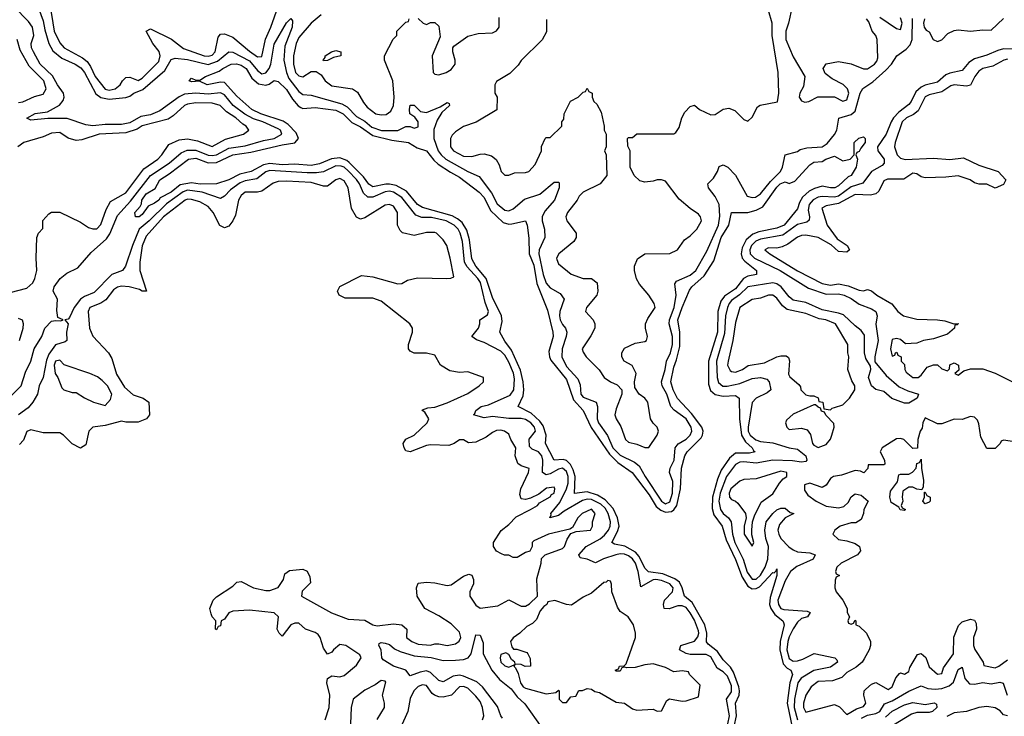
# Model space of a CAD drawing. Header units: inches. Extents: x 2710751 to 2829008, y 857003 to 965602.
# Tile 80 of 256: x 2752716 to 2757494, y 875967 to 879346. Entities that reach past the tile are written whole.
import ezdxf

# ---------------------------------------------------------------- set-up
doc = ezdxf.new("R2010")
doc.units = ezdxf.units.IN
doc.header["$MEASUREMENT"] = 0
doc.layers.add('C7857', color=7, linetype='Continuous')

msp = doc.modelspace()

# ---------------------------------------------------------------- linework, layer by layer
at = {"layer": 'C7857', "color": 2}
for points, elevation in [([(2752790, 879447.7), (2752830, 879341), (2752837.1, 879297.1), (2752857.4, 879230), (2752875.8, 879195.8), (2752919.5, 879159.5), (2752984.9, 879130), (2753012.3, 879112.3), (2753030.1, 879090.1), (2753085.8, 878985.8), (2753110, 878967.9), (2753150, 878961.1), (2753231.1, 878968.9), (2753250, 878974.4), (2753269.8, 878990.2), (2753312.9, 879007.1), (2753419.6, 879100.4), (2753450, 879153.4), (2753470, 879159.5), (2753530, 879152.2), (2753630, 879129.2), (2753675.3, 879144.7), (2753729.8, 879190.2), (2753750, 879189.1), (2753830, 879147.2), (2753870, 879098.9), (2753890, 879083.6), (2753910, 879088.9), (2753926.9, 879110), (2753934.5, 879130), (2753950, 879226.8), (2754010, 879331), (2754031.1, 879351.1), (2754039.8, 879339.8), (2754038, 879310), (2754003, 879217), (2753997.2, 879150), (2754010.2, 879090), (2754021.1, 879061.1), (2754070, 878998.4), (2754090, 878983.8), (2754130, 878980.5), (2754278.3, 878938.3), (2754304.1, 878924.1), (2754350, 878876.9), (2754390, 878853.6), (2754425.2, 878825.2), (2754470.7, 878809.3), (2754550, 878807.9), (2754590, 878828.4), (2754610, 878828.2), (2754630, 878820.5), (2754650, 878826), (2754649.2, 878850), (2754632.7, 878872.7), (2754609.3, 878890), (2754606.6, 878910), (2754610, 878932), (2754630, 878931.3), (2754661.1, 878901.1), (2754690, 878895.5), (2754756.6, 878923.4), (2754790, 878944.7), (2754799.8, 878939.8), (2754801, 878930), (2754764.7, 878895.3), (2754741.8, 878858.2), (2754726, 878814), (2754724.6, 878770), (2754746.7, 878710), (2754760.3, 878690), (2754784.4, 878670), (2754890, 878608.9), (2754945.1, 878585.1), (2755005.6, 878505.6), (2755033.3, 878453.3), (2755070, 878422), (2755090, 878419.5), (2755110, 878428.5), (2755164.9, 878475.1), (2755240.1, 878499.9), (2755310, 878557.3), (2755330, 878558), (2755334.4, 878554.4), (2755334, 878530), (2755310.4, 878470), (2755263.4, 878416.6), (2755250.4, 878390), (2755250.5, 878370), (2755262, 878330), (2755264, 878290), (2755235.8, 878230), (2755234.6, 878210), (2755255.8, 878110), (2755270, 878068.2), (2755290, 878046), (2755338, 878018), (2755357.3, 877990), (2755337.1, 877930), (2755334.9, 877910), (2755339.3, 877890), (2755350, 877866.8), (2755364, 877850), (2755370.8, 877830), (2755368.2, 877810), (2755347.7, 877750), (2755345.8, 877710), (2755370, 877663.1), (2755424.2, 877604.2), (2755434.9, 877574.9), (2755438.7, 877530), (2755450, 877514.9), (2755514, 877490), (2755520.5, 877470), (2755518.7, 877410), (2755524.2, 877390), (2755568.4, 877328.4), (2755594.9, 877270), (2755630, 877233.8), (2755699.7, 877199.7), (2755721.3, 877181.3), (2755750.3, 877130), (2755830, 877010.4), (2755850, 876998), (2755870, 877006.7), (2755883.1, 877050), (2755885.4, 877105.4), (2755869.5, 877150), (2755871.6, 877170), (2755891.1, 877210), (2755897, 877270), (2755911.2, 877288.8), (2755950, 877310.5), (2755969.5, 877330), (2755978, 877350), (2755973.7, 877370), (2755950.5, 877410.5), (2755892.1, 877452.1), (2755876.2, 877470), (2755856.4, 877530), (2755833.7, 877570), (2755829.6, 877590), (2755848.4, 877650), (2755854.5, 877690), (2755873.8, 877730), (2755883.8, 877770), (2755884.2, 877810), (2755866.9, 877870), (2755869.7, 877890), (2755891.6, 877950), (2755902, 878010), (2755895.1, 878064.9), (2755903, 878077), (2755970, 878107.4), (2755996.9, 878130), (2756050, 878222.8), (2756106.2, 878350), (2756112.9, 878392.9), (2756109.7, 878449.7), (2756090, 878489), (2756059, 878530), (2756055.3, 878550), (2756082, 878578), (2756102, 878610), (2756110, 878634), (2756130, 878642), (2756152, 878630), (2756190, 878591.3), (2756246.8, 878490), (2756270, 878483), (2756285.8, 878485.8), (2756310, 878501.3), (2756359, 878560.9), (2756408.6, 878610), (2756418.2, 878630), (2756430, 878691.3), (2756490, 878706), (2756503.6, 878716.4), (2756535.6, 878724.4), (2756610, 878728.9), (2756635.1, 878744.9), (2756670.6, 878789.4), (2756681, 878810), (2756691.4, 878868.6), (2756750, 878885.7), (2756770, 878903), (2756795.1, 878990), (2756808.1, 879011.9), (2756855.7, 879044.3), (2756919.3, 879100.7), (2756946.3, 879130), (2756972.7, 879170), (2757017.4, 879202.6), (2757036.5, 879223.5), (2757047.3, 879250), (2757048.9, 879351.1)], 6), ([(2752670, 877516.4), (2752722.9, 877570), (2752744, 877636), (2752769.7, 877690), (2752785.6, 877750), (2752822.9, 877810), (2752837.6, 877850), (2752870, 877883), (2752890, 877887.3), (2752914.6, 877885.4), (2752926, 877890), (2752901.2, 877901.2), (2752896.2, 877936.2), (2752898.7, 877990), (2752878, 878030), (2752882.9, 878050), (2752912.3, 878090), (2752943.9, 878116.1), (2752997.3, 878142.8), (2753062.5, 878217.5), (2753137.5, 878282.5), (2753152.8, 878307.2), (2753190, 878396.4), (2753253.9, 878466.1), (2753349.9, 878590.1), (2753440.5, 878650), (2753499.8, 878700.2), (2753527.5, 878712.5), (2753570, 878712.8), (2753630, 878689.4), (2753650, 878687), (2753670, 878691.1), (2753730, 878722.7), (2753810, 878734.7), (2753899.4, 878760.6), (2753950.6, 878769.4), (2753987.3, 878790), (2753980.5, 878810), (2753970, 878816.8), (2753896.2, 878850), (2753850, 878864.6), (2753808.2, 878888.2), (2753752.3, 878930), (2753710, 878980.9), (2753690, 878990.8), (2753630, 878984), (2753570, 878989), (2753515.9, 878984.1), (2753490, 878971.1), (2753396.2, 878903.8), (2753350, 878884.4), (2753304.2, 878875.8), (2753250, 878846), (2753210, 878837.2), (2753130, 878837.2), (2753070, 878831.1), (2753035.8, 878835.8), (2752946.5, 878866.5), (2752852.5, 878867.5), (2752770, 878858), (2752750, 878868), (2752790, 878890.8), (2752850, 878898.8), (2752908.3, 878931.7), (2752926.7, 878953.3), (2752931.5, 878970), (2752928.2, 878990), (2752898.9, 879030), (2752874.5, 879074.5), (2752814.7, 879130), (2752783, 879190), (2752773.6, 879210), (2752771.8, 879230), (2752783.6, 879270), (2752777, 879310), (2752757.5, 879337.5), (2752687.1, 879410)], 6), ([(2752861.4, 879421.4), (2752883.2, 879290), (2752910, 879234), (2752930.7, 879210), (2753020.7, 879160.7), (2753042.7, 879142.7), (2753059.3, 879119.3), (2753082.3, 879070), (2753130, 879008.7), (2753150, 879004.2), (2753179, 879010), (2753203.7, 879030), (2753214.5, 879050), (2753230, 879065.5), (2753250, 879068), (2753290, 879050.7), (2753310, 879063), (2753390, 879143), (2753397.3, 879170), (2753391.7, 879191.7), (2753361.6, 879230), (2753329, 879290), (2753350, 879301), (2753451.5, 879251.6), (2753510, 879205.7), (2753610, 879170.3), (2753630, 879169.1), (2753650, 879174.4), (2753664.2, 879190), (2753678.4, 879261.6), (2753690, 879276), (2753710, 879277.3), (2753750, 879260.7), (2753830, 879192.7), (2753870, 879166.4), (2753890, 879167.3), (2753908.3, 879251.7), (2753934.7, 879310), (2753969.6, 879410)], 10), ([(2755272.7, 879347.3), (2755272.7, 879287.3), (2755251.1, 879248.9), (2755150, 879148), (2755134.4, 879125.6), (2755094.4, 879085.6), (2755030, 879046), (2755022, 879030), (2755022, 878990), (2755032, 878970), (2755031.1, 878908.9), (2754930.9, 878849.1), (2754870, 878828.7), (2754830, 878802), (2754814.4, 878785.6), (2754806.8, 878770), (2754805.5, 878730), (2754820.7, 878710), (2754870, 878683.8), (2754910, 878682), (2754950, 878694), (2754970, 878694.8), (2755004.9, 878684.9), (2755027.3, 878667.3), (2755042, 878642), (2755052, 878610), (2755070, 878592), (2755090, 878592), (2755116.4, 878603.6), (2755170, 878604.7), (2755186, 878610), (2755216.5, 878643.5), (2755248, 878710), (2755248.4, 878731.6), (2755266, 878770), (2755270, 878774), (2755290, 878774), (2755346, 878830), (2755346, 878850), (2755356.4, 878863.6), (2755358, 878890), (2755388.9, 878951.1), (2755426, 878970), (2755450, 878994), (2755462, 878998), (2755470, 879014), (2755478, 878998), (2755494, 878990), (2755494, 878970), (2755502, 878950), (2755516, 878936), (2755536.8, 878896.8), (2755552, 878830), (2755552, 878810), (2755562, 878790), (2755562, 878730), (2755554, 878710), (2755562, 878690), (2755564.7, 878590), (2755532, 878550), (2755450, 878508.7), (2755431.3, 878490), (2755421, 878470), (2755374.8, 878410), (2755366.8, 878390), (2755371, 878370), (2755416, 878310), (2755416, 878290), (2755404.7, 878270), (2755331.3, 878210), (2755321, 878190), (2755322, 878182), (2755330, 878162), (2755391.1, 878111.1), (2755450, 878091), (2755490.8, 878090.8), (2755518, 878070), (2755521, 878030), (2755516, 878010), (2755466, 877950), (2755462, 877930), (2755498, 877890), (2755506, 877870), (2755506, 877850), (2755487.7, 877812.3), (2755446, 877750), (2755450, 877734), (2755464.7, 877710), (2755527.1, 877647.1), (2755552, 877610), (2755582, 877590), (2755615.3, 877575.3), (2755638, 877550), (2755638, 877530), (2755610, 877458), (2755604, 877430), (2755610.8, 877410), (2755633, 877373), (2755656, 877310), (2755670, 877296), (2755710, 877286.8), (2755750, 877271), (2755768.7, 877271.3), (2755808.7, 877330), (2755815.3, 877350), (2755808.7, 877370), (2755789.3, 877389.3), (2755777.2, 877410), (2755764, 877490), (2755748.7, 877510), (2755722, 877530), (2755701.2, 877561.2), (2755699, 877590), (2755708, 877630), (2755688.4, 877668.4), (2755648.9, 877688.9), (2755638, 877710), (2755638, 877730), (2755650, 877752), (2755703.1, 877776.9), (2755750, 877784.7), (2755758, 877790), (2755762, 877810), (2755752.7, 877850), (2755753.2, 877870), (2755764.1, 877895.9), (2755799, 877950), (2755795.3, 877970), (2755768.7, 878010), (2755723.2, 878063.2), (2755709.3, 878089.3), (2755699, 878130), (2755699, 878150), (2755713.6, 878186.4), (2755749.3, 878210.7), (2755870, 878211.3), (2755908, 878230), (2755942, 878278), (2755970, 878298), (2756002, 878330), (2756024, 878370), (2756019, 878390), (2756010, 878402), (2755969.4, 878429.4), (2755915.5, 878475.5), (2755850, 878562), (2755830, 878568.7), (2755810, 878568.7), (2755790, 878562), (2755750, 878558), (2755724.7, 878564.7), (2755698, 878590), (2755678, 878630), (2755678, 878710), (2755667.3, 878732.7), (2755666, 878770), (2755670, 878774), (2755690, 878774), (2755710, 878792), (2755890, 878792), (2755900.4, 878799.6), (2755916.5, 878823.5), (2755929, 878870), (2755943.2, 878896.8), (2755970, 878924.7), (2755990, 878932), (2756014, 878910), (2756070, 878884.7), (2756090, 878886), (2756130, 878912), (2756156.9, 878916.9), (2756185.4, 878905.4), (2756230, 878862), (2756250, 878854), (2756270, 878874), (2756296.4, 878923.6), (2756308.4, 878931.6), (2756392.9, 878947.1), (2756399.6, 878990), (2756396.9, 879090), (2756367.6, 879270), (2756367, 879330), (2756349.6, 879390)], 10), ([(2756464.7, 879410), (2756447.3, 879330), (2756433.4, 879290), (2756433, 879250), (2756470, 879166), (2756526, 879070), (2756518.8, 879021.2), (2756501, 878990), (2756498, 878970), (2756510, 878952), (2756525.4, 878945.4), (2756546, 878950), (2756588.7, 878971.3), (2756670, 878971.3), (2756710, 878951.3), (2756730, 878958), (2756739.3, 878990), (2756732.7, 879010), (2756711.7, 879031.7), (2756658.6, 879058.6), (2756625.2, 879085.2), (2756615.3, 879110), (2756630, 879132), (2756690, 879142.8), (2756750, 879131.3), (2756810, 879108), (2756830, 879107.3), (2756864, 879130), (2756875.9, 879144.1), (2756879.5, 879160.5), (2756877, 879250), (2756870, 879268.7), (2756853.2, 879290), (2756836.4, 879336.4), (2756826, 879350)], 10), ([(2754178.8, 879370), (2754130, 879329.3), (2754070, 879259.5), (2754058, 879230), (2754043.7, 879170), (2754043.6, 879130), (2754053.4, 879090), (2754070, 879073.4), (2754090, 879068.2), (2754130, 879094.8), (2754154.8, 879094.8), (2754178.5, 879078.5), (2754198.8, 879050), (2754230, 879024.9), (2754330, 879010.8), (2754354.9, 878994.9), (2754384.1, 878944.1), (2754402, 878922), (2754444.7, 878890), (2754470, 878884), (2754494, 878886), (2754516.9, 878903.1), (2754529.4, 878930), (2754533.3, 878970), (2754526.6, 879050), (2754486, 879150), (2754486, 879170), (2754528.4, 879251.6), (2754546, 879270), (2754546, 879290), (2754590, 879334), (2754602, 879338), (2754606, 879350)], 10), ([(2754650, 879352), (2754674, 879330), (2754690, 879322), (2754710, 879332), (2754730, 879332), (2754750, 879314), (2754756.9, 879263.1), (2754718, 879170), (2754722, 879090), (2754730, 879082), (2754750, 879078), (2754786, 879090), (2754810, 879104.7), (2754828.7, 879130), (2754829, 879150), (2754818, 879190), (2754818, 879210), (2754823.1, 879216.9), (2754890, 879266), (2754940.2, 879279.8), (2755010, 879282), (2755030, 879292), (2755042, 879310), (2755043.1, 879356.9)], 10), ([(2756890, 879358), (2756970, 879302.8), (2756990, 879298), (2756998, 879330), (2756990, 879355.3)], 10), ([(2757106, 879350), (2757102.4, 879330), (2757105.5, 879310), (2757115.5, 879295.5), (2757130, 879286.8), (2757148.2, 879250), (2757170, 879239.5), (2757190, 879248.2), (2757220.5, 879279.5), (2757250, 879292.9), (2757270, 879296.5), (2757330, 879290.3), (2757390, 879297.6), (2757430, 879294.8), (2757490, 879351.8)], 6), ([(2752710, 878943.7), (2752730, 878947.2), (2752786.7, 878973.3), (2752830, 878985.5), (2752844.5, 879010), (2752833, 879050), (2752760.7, 879120.7), (2752718.3, 879198.3), (2752703.7, 879250)], 10), ([(2757570, 879203.6), (2757490, 879204.4), (2757462.6, 879197.4), (2757410, 879173.3), (2757350, 879156.9), (2757321.1, 879138.9), (2757290, 879099.6), (2757230, 879087.1), (2757210, 879078.3), (2757170, 879043.5), (2757110, 879028.7), (2757090, 879018.5), (2757064.3, 878995.7), (2757042.3, 878950), (2757030, 878934.7), (2756982.1, 878897.9), (2756956.9, 878870), (2756944.4, 878850), (2756920.8, 878790), (2756878, 878730), (2756879.5, 878710), (2756910.3, 878670), (2756910.4, 878650), (2756900.8, 878639.2), (2756850.2, 878609.7), (2756806.6, 878553.4), (2756750, 878534.6), (2756690, 878490.7), (2756670, 878485), (2756610, 878488.9), (2756590, 878484.8), (2756567, 878473), (2756546.9, 878450), (2756542.6, 878422.6), (2756548.5, 878390), (2756546.2, 878373.8), (2756535.8, 878364.2), (2756490, 878352.2), (2756419.4, 878300.6), (2756310, 878281.5), (2756288.4, 878271.6), (2756266.4, 878250), (2756258.2, 878230), (2756261.3, 878210), (2756282, 878190), (2756406.4, 878130), (2756544.4, 878044.5), (2756630, 878014.7), (2756690, 878015.5), (2756717.3, 878010), (2756750, 877994), (2756790, 877966), (2756850, 877943), (2756870.6, 877930), (2756877.3, 877910), (2756870.9, 877869.1), (2756882.3, 877790), (2756864.9, 877710), (2756866.4, 877686.4), (2756920.2, 877620.2), (2756984.4, 877564.4), (2757025.3, 877545.3), (2757078, 877530), (2757071, 877510), (2757030, 877485.6), (2757010, 877486.6), (2756948, 877508), (2756910, 877542.7), (2756870, 877552.3), (2756850, 877569.3), (2756835.6, 877610), (2756846, 877650), (2756845.2, 877665.2), (2756822.7, 877702.7), (2756816.2, 877730), (2756815.8, 877815.8), (2756799.1, 877839.1), (2756770, 877860.7), (2756714.2, 877914.2), (2756690, 877923.1), (2756610, 877938.4), (2756530, 877974.5), (2756470, 877985.1), (2756450, 878001.3), (2756410.6, 878050.6), (2756390, 878064.5), (2756370, 878069.8), (2756250, 878049.7), (2756208.3, 878011.7), (2756170, 877984.4), (2756158, 877970), (2756150.2, 877950), (2756140.7, 877910), (2756136.6, 877823.4), (2756097.2, 877690), (2756100.2, 877610), (2756106.3, 877586.3), (2756128.2, 877568.2), (2756149, 877569), (2756210, 877581.5), (2756270, 877605.3), (2756310.3, 877610.3), (2756342, 877602), (2756352.7, 877590), (2756360.7, 877550), (2756343.4, 877536.6), (2756289.2, 877510.8), (2756270, 877488.7), (2756251.4, 877370), (2756251.4, 877350), (2756260.8, 877330), (2756287.5, 877307.5), (2756310, 877299.7), (2756370, 877293.6), (2756450, 877268.8), (2756490, 877262.4), (2756530.4, 877230), (2756536.3, 877210), (2756530, 877203.7), (2756510, 877200.5), (2756466.7, 877206.7), (2756370.2, 877209.8), (2756290, 877194.8), (2756230, 877202), (2756210, 877199.7), (2756190, 877187.8), (2756146.2, 877130), (2756115.5, 877050), (2756109.3, 877010), (2756116.5, 876970), (2756130, 876950.4), (2756155.8, 876930), (2756167.6, 876910), (2756175.6, 876850), (2756186.7, 876810), (2756226.5, 876730), (2756245.8, 876665.8), (2756270, 876631.8), (2756290, 876631.8), (2756310, 876652), (2756334, 876690), (2756346.4, 876730), (2756349.8, 876790), (2756336.4, 876830), (2756331.1, 876870), (2756338.9, 876910), (2756370, 876950.4), (2756390, 876967.7), (2756410, 876976.3), (2756430, 876976), (2756454.8, 876954.8), (2756472, 876950), (2756430, 876929.5), (2756402.2, 876897.8), (2756395.6, 876870), (2756399, 876850), (2756409.2, 876829.2), (2756448.4, 876788.4), (2756470, 876774.6), (2756490, 876765.3), (2756550, 876760.5), (2756576, 876750), (2756566, 876730), (2756487, 876693), (2756455.8, 876670), (2756430, 876623.7), (2756395.2, 876530), (2756398.9, 876510), (2756410, 876490.5), (2756424.5, 876484.5), (2756537.5, 876477.5), (2756551, 876470), (2756538.8, 876450), (2756510, 876442), (2756490, 876422.9), (2756468.6, 876391.4), (2756450, 876352), (2756442.9, 876330), (2756438.9, 876290), (2756450, 876247.2), (2756470, 876234), (2756490, 876236.1), (2756516.4, 876243.6), (2756571.8, 876271.8), (2756672, 876250), (2756681, 876241), (2756684, 876230), (2756650, 876205.1), (2756570, 876189.8), (2756508.7, 876151.3), (2756491.6, 876130), (2756475.8, 876050), (2756474, 876010), (2756490, 875950.6)], 6), ([(2757510, 879154.3), (2757491.3, 879150), (2757438.9, 879121.1), (2757390, 879109.6), (2757370, 879097), (2757350.4, 879070), (2757330, 879029.2), (2757310, 879022.9), (2757250, 879029.6), (2757234.2, 879025.8), (2757190, 878996.9), (2757130, 878982), (2757110, 878972), (2757075.4, 878904.6), (2757053.1, 878886.9), (2757018.8, 878870), (2756998, 878850), (2756963.8, 878750), (2756961.6, 878730), (2756974.8, 878690), (2756990, 878674.8), (2757012.9, 878667.1), (2757150, 878674.4), (2757230, 878668), (2757295.6, 878675.6), (2757370, 878640.5), (2757464.7, 878610), (2757502, 878570), (2757490, 878546), (2757450, 878528.7), (2757410, 878548), (2757371.6, 878548.4), (2757350, 878555.3), (2757329.1, 878569.1), (2757270, 878589), (2757210, 878582), (2757110, 878579.6), (2757090, 878584.5), (2757070, 878598), (2757050, 878600.9), (2757006.9, 878573.1), (2756927.1, 878572.9), (2756910, 878565.2), (2756885.1, 878514.9), (2756870, 878502), (2756845.1, 878494.9), (2756770, 878498.9), (2756690, 878455), (2756630, 878442.9), (2756608.8, 878431.2), (2756633.7, 878350), (2756683.4, 878283.4), (2756732, 878250), (2756742, 878230), (2756730, 878218), (2756690, 878222), (2756654.5, 878254.5), (2756590, 878289.6), (2756530, 878300.5), (2756510, 878299.6), (2756490, 878291.6), (2756443.1, 878256.9), (2756416.1, 878243.9), (2756390, 878238.4), (2756350, 878239.3), (2756331.3, 878230), (2756356, 878210), (2756490, 878127.2), (2756610, 878065.7), (2756650, 878058.4), (2756690, 878064.2), (2756735.6, 878055.6), (2756790, 878034.8), (2756810, 878031.3), (2756830, 878038), (2756850, 878031.3), (2756874.8, 878010), (2756948.5, 877968.5), (2756977.3, 877930), (2757004.7, 877910), (2757070, 877893.4), (2757170, 877890.7), (2757205.2, 877885.2), (2757248.7, 877871.3), (2757272, 877872), (2757266, 877866), (2757254, 877866), (2757252, 877850), (2757219.1, 877820.9), (2757150, 877797.2), (2757102, 877790), (2757070, 877777.2), (2757014, 877774), (2756990, 877794), (2756970, 877799), (2756950, 877795.3), (2756941, 877750), (2756950, 877714), (2756962, 877718), (2756966, 877730), (2756972.7, 877732.7), (2756978, 877718), (2756994, 877710), (2756994, 877690), (2757010, 877674), (2757011.3, 877650), (2757016.9, 877636.9), (2757050, 877611), (2757075.3, 877610), (2757090, 877621), (2757119, 877661), (2757150, 877671.3), (2757170, 877671.3), (2757190, 877652), (2757218, 877642), (2757227.3, 877652.7), (2757228.9, 877671.1), (2757250, 877682), (2757272, 877670), (2757274, 877646), (2757254, 877630), (2757270, 877622), (2757298, 877642), (2757330, 877652), (2757390, 877652), (2757450, 877631.3), (2757530, 877591.3)], 10), ([(2756182.3, 875917.7), (2756194.8, 875970), (2756189.8, 876030), (2756206.8, 876070), (2756208.1, 876090), (2756205.5, 876110), (2756180.5, 876180.5), (2756165.2, 876205.2), (2756130, 876240.5), (2756101.5, 876281.5), (2756056.9, 876316.9), (2756048.5, 876328.4), (2756051.1, 876370), (2756039.8, 876410), (2755979.1, 876519.1), (2755942, 876550), (2755931.3, 876590), (2755917.1, 876617.1), (2755894.5, 876634.5), (2755837.5, 876657.5), (2755767.2, 876667.2), (2755750, 876685.1), (2755722.3, 876742.3), (2755703.4, 876763.4), (2755652.9, 876792.9), (2755602.6, 876802.6), (2755589.6, 876809.6), (2755616.5, 876863.5), (2755624.2, 876890), (2755617.3, 876930), (2755595.6, 876975.6), (2755557.7, 877017.7), (2755519, 877039), (2755470, 877055.1), (2755408.2, 877048.2), (2755411, 877130), (2755402, 877162), (2755387.9, 877187.9), (2755370, 877207.1), (2755353.2, 877213.2), (2755309.5, 877210), (2755267.3, 877290), (2755271.3, 877330), (2755255.8, 877375.8), (2755239.1, 877399.1), (2755198, 877438), (2755135.3, 877470), (2755158.3, 877521.7), (2755162, 877550), (2755159.7, 877590), (2755145.5, 877645.5), (2755102.6, 877742.6), (2755070, 877786.6), (2755045.6, 877830), (2755057.4, 877882.6), (2755054.3, 877910), (2755010, 877998), (2754979.8, 878090), (2754929.8, 878150), (2754910, 878186), (2754898.9, 878278.9), (2754885.8, 878325.8), (2754862.2, 878362.2), (2754840.3, 878380.3), (2754814.6, 878394.6), (2754670, 878435.8), (2754646.9, 878450), (2754593.5, 878513.5), (2754542, 878542), (2754510, 878548.9), (2754492, 878548), (2754430, 878535.1), (2754410, 878547.8), (2754383.8, 878583.8), (2754313.8, 878653.8), (2754303, 878663), (2754270, 878675.8), (2754228.9, 878671.1), (2754170, 878647.1), (2754130, 878639.1), (2754050, 878644.8), (2753990, 878642.8), (2753930, 878648.9), (2753898.2, 878641.8), (2753838.8, 878610), (2753783.7, 878596.3), (2753730, 878569.7), (2753670, 878549.6), (2753591.3, 878548.7), (2753550, 878554.7), (2753495.1, 878544.9), (2753450, 878509.7), (2753398, 878482), (2753390.4, 878470), (2753370, 878456), (2753338.8, 878441.2), (2753310, 878401.2), (2753296, 878390), (2753278, 878390), (2753274, 878410), (2753300.2, 878439.8), (2753306.8, 878453.2), (2753307.6, 878470), (2753330, 878500.7), (2753372.3, 878527.7), (2753396, 878570), (2753441.7, 878598.3), (2753534, 878670), (2753570, 878674), (2753630, 878652.4), (2753670, 878652.6), (2753750, 878691.3), (2753836.8, 878703.2), (2753990, 878739), (2754051.4, 878748.6), (2754069.4, 878770), (2754058, 878798), (2754017.8, 878837.8), (2753993.7, 878853.7), (2753885.2, 878890), (2753842, 878910), (2753770, 878974.5), (2753710, 879041.2), (2753690, 879043.7), (2753626, 879030), (2753588.4, 879048.4), (2753550, 879044), (2753538, 879050), (2753550, 879062), (2753570, 879052), (2753590, 879052), (2753618, 879070), (2753683.9, 879096.1), (2753701.2, 879110), (2753742, 879130), (2753767.9, 879132.1), (2753790, 879125.5), (2753815.3, 879110), (2753842.5, 879062.5), (2753874.4, 879034.4), (2753910, 879027.7), (2753926.6, 879033.4), (2753950, 879050.6), (2753970, 879046), (2754010, 879007.7), (2754040.2, 878960.2), (2754067.6, 878927.6), (2754079.9, 878919.9), (2754090, 878915.8), (2754150, 878919.5), (2754250, 878907), (2754285.5, 878890), (2754327.9, 878847.9), (2754370, 878825.7), (2754430, 878783.6), (2754521.1, 878761.1), (2754602, 878750), (2754645.2, 878725.2), (2754690, 878710.4), (2754724.7, 878664.7), (2754745.9, 878645.9), (2754805.7, 878605.7), (2754850, 878582.6), (2754946, 878510), (2754970, 878483), (2755000.2, 878420.2), (2755062.6, 878362.6), (2755090, 878354.9), (2755104.4, 878355.6), (2755170.5, 878370.5), (2755178.8, 878350), (2755186.2, 878286.2), (2755188.7, 878210), (2755210, 878154.8), (2755226, 878066), (2755277.7, 877937.8), (2755302.6, 877830), (2755304.4, 877810), (2755284, 877736), (2755286.8, 877710), (2755294, 877694), (2755370, 877600.5), (2755402.7, 877502.7), (2755450.3, 877450), (2755488.4, 877368.4), (2755577.8, 877237.8), (2755618.9, 877198.9), (2755688.7, 877150), (2755770, 877041.1), (2755805.1, 876985.1), (2755826.3, 876966.3), (2755850, 876956.9), (2755879.1, 876960.9), (2755890.7, 876969.3), (2755904.5, 876990), (2755923.1, 877070), (2755927.6, 877170), (2755943.1, 877230), (2755954.7, 877250), (2756022.4, 877317.6), (2756029.7, 877330), (2756032.8, 877350), (2756025.4, 877370), (2755976, 877436), (2755908.5, 877508.5), (2755887.7, 877550), (2755875.1, 877590), (2755890, 877661), (2755903.8, 877696.2), (2755918.9, 877761.1), (2755918.7, 877830), (2755909.8, 877890), (2755930, 877950.7), (2755966.1, 878033.9), (2755977, 878050), (2756036.8, 878103.2), (2756083.6, 878176.4), (2756120.4, 878290), (2756157, 878350), (2756170, 878410.6), (2756250, 878410.3), (2756290, 878421.3), (2756321.5, 878438.6), (2756390, 878533.4), (2756406.6, 878550), (2756430, 878558.8), (2756450, 878551.3), (2756478, 878562), (2756550, 878642.8), (2756570, 878654.8), (2756610, 878658), (2756628, 878670), (2756670, 878684.7), (2756710, 878662), (2756746, 878670), (2756766, 878690), (2756766, 878750), (2756788.4, 878771.6), (2756810, 878778), (2756818, 878770), (2756818.8, 878750), (2756796.9, 878723.1), (2756790, 878706), (2756778, 878702), (2756774, 878690), (2756782, 878670), (2756774.8, 878630), (2756750.7, 878590), (2756736.4, 878583.6), (2756690, 878539.5), (2756671, 878530), (2756649.8, 878529.7), (2756610, 878538), (2756572.8, 878527.2), (2756546.2, 878513.8), (2756515.1, 878484.9), (2756499.9, 878460.1), (2756490, 878429.2), (2756424.9, 878350), (2756390, 878335.1), (2756302.2, 878317.8), (2756273.7, 878306.3), (2756241.8, 878278.2), (2756221.1, 878238.9), (2756216.5, 878210), (2756221.3, 878190), (2756234.2, 878174.2), (2756290.7, 878130), (2756291, 878110), (2756250, 878101.3), (2756229, 878091), (2756190, 878041.1), (2756135.5, 878004.5), (2756118.6, 877981.4), (2756103.6, 877930), (2756102, 877830), (2756058, 877690), (2756058.3, 877578.3), (2756068, 877548), (2756090, 877528.7), (2756130, 877519.6), (2756190, 877523), (2756207.3, 877510), (2756208.7, 877410), (2756219.1, 877330), (2756238, 877298), (2756270.6, 877270), (2756276.3, 877256.3), (2756284.7, 877250), (2756256.9, 877243.1), (2756190, 877243.1), (2756160.4, 877219.6), (2756119.7, 877160.3), (2756102.5, 877117.5), (2756077.2, 877030), (2756075.6, 876975.6), (2756084.8, 876944.8), (2756125.3, 876890), (2756143.4, 876823.4), (2756190, 876728), (2756221.9, 876641.9), (2756250, 876598), (2756270, 876586), (2756290, 876586.5), (2756305.8, 876594.2), (2756370, 876664), (2756376.5, 876663.5), (2756386.8, 876673.2), (2756390, 876682), (2756390.4, 876650.4), (2756357.5, 876542.5), (2756354.7, 876510), (2756360.2, 876490), (2756380, 876460), (2756419.1, 876430), (2756422.4, 876422.4), (2756424.9, 876410), (2756406.5, 876330), (2756405.2, 876290), (2756421.5, 876221.5), (2756440.2, 876200.2), (2756457.3, 876190), (2756465.7, 876170), (2756453.7, 876130), (2756440.7, 876030), (2756466.7, 875906.7)], 2), ([(2752670, 878022), (2752750, 878044), (2752779, 878070), (2752789, 878090), (2752799, 878130), (2752795.3, 878190), (2752798, 878290), (2752806, 878310), (2752827.3, 878332.7), (2752828.4, 878371.6), (2752856.4, 878403.6), (2752870, 878412), (2752910, 878412), (2753010, 878364.7), (2753050, 878338), (2753070, 878331.3), (2753090, 878331.3), (2753110, 878352), (2753134.8, 878425.2), (2753156.5, 878463.5), (2753230, 878505.5), (2753318, 878622), (2753386, 878670), (2753405.2, 878690), (2753439.3, 878740.7), (2753490, 878764), (2753530, 878768.2), (2753579, 878759), (2753650, 878730.7), (2753714.2, 878765.8), (2753802, 878790), (2753828, 878810), (2753815.3, 878830), (2753798.9, 878838.9), (2753765.2, 878870), (2753718.9, 878898.9), (2753688.7, 878930), (2753650, 878940.7), (2753570, 878942), (2753530, 878936.2), (2753516, 878930), (2753460.9, 878879.1), (2753436.7, 878863.3), (2753310, 878831.1), (2753284.9, 878815.1), (2753230, 878796.9), (2753102, 878790), (2753016.7, 878763.3), (2752990, 878760.7), (2752951.5, 878771.5), (2752910, 878798.4), (2752870, 878795.6), (2752830, 878777.6), (2752736, 878750), (2752706, 878730)], 10), ([(2756151.6, 875930), (2756161.1, 875970), (2756146, 876050), (2756170, 876084.9), (2756170, 876114.5), (2756150, 876162.4), (2756130, 876182.6), (2756101.2, 876201.2), (2756070, 876255.8), (2756047.4, 876267.4), (2755970, 876266), (2755950, 876271.8), (2755917.2, 876290), (2755924, 876310), (2755990, 876332), (2756006.8, 876353.2), (2756011.7, 876370), (2756010, 876382), (2755990, 876433), (2755970, 876469.6), (2755950, 876494.5), (2755930, 876503.1), (2755910, 876502.7), (2755867.8, 876487.8), (2755844, 876490), (2755839.6, 876510), (2755845.1, 876530), (2755884, 876570), (2755887.1, 876590), (2755871.1, 876610), (2755830, 876626.2), (2755802, 876630), (2755790, 876628.7), (2755730, 876595.3), (2755717.7, 876670), (2755703.5, 876710), (2755690, 876730.8), (2755670, 876745.6), (2755650, 876752.7), (2755630, 876755), (2755609.3, 876750.7), (2755549.1, 876730.9), (2755510, 876712), (2755470, 876729.4), (2755435.3, 876735.3), (2755429.5, 876750), (2755464.5, 876790), (2755532.7, 876827.3), (2755554.4, 876845.6), (2755573.3, 876870), (2755581, 876890), (2755582, 876910), (2755570.7, 876950), (2755556.1, 876976.1), (2755536.1, 876996.1), (2755490, 877018), (2755470, 877019.8), (2755447, 877013), (2755358, 876962), (2755330, 876940.7), (2755288, 876930), (2755295.3, 876944.7), (2755293.2, 876950), (2755336.6, 877003.4), (2755369.8, 877070), (2755377.8, 877097.8), (2755377.8, 877130), (2755370, 877154.3), (2755350, 877170.8), (2755330, 877166.4), (2755290, 877143.9), (2755270, 877138.9), (2755252, 877150), (2755254, 877210), (2755249.7, 877230), (2755233.3, 877250), (2755202.2, 877262.2), (2755190, 877275.3), (2755188.5, 877311.5), (2755218, 877350), (2755213.5, 877370), (2755195.4, 877390), (2755170, 877407.1), (2755150, 877411.9), (2755090, 877410.9), (2755010, 877421.3), (2754970, 877415.1), (2754918, 877430), (2754924.7, 877435.3), (2754929.2, 877450), (2754955.3, 877470), (2754990, 877477.1), (2755095.6, 877524.5), (2755113.1, 877550), (2755116.5, 877603.5), (2755111.8, 877631.8), (2755090, 877685.1), (2755070, 877718.9), (2755050, 877738.9), (2754970, 877780.9), (2754932.5, 877792.5), (2754909.2, 877810), (2754942.7, 877850), (2754949.2, 877870), (2754949.1, 877890.9), (2754986.3, 877913.7), (2754991.3, 877930), (2754974.5, 877974.5), (2754951.1, 878071.1), (2754939.3, 878090), (2754886.9, 878146.9), (2754874.8, 878170), (2754865, 878270), (2754853.5, 878310), (2754842.7, 878330), (2754824, 878350), (2754784.5, 878370), (2754713.9, 878386.1), (2754667.3, 878387.3), (2754637.3, 878397.2), (2754570, 878483.1), (2754530, 878509.8), (2754510, 878514), (2754490, 878510.7), (2754430, 878485.4), (2754405.4, 878485.4), (2754384.1, 878504.1), (2754364.5, 878550), (2754350.4, 878570.4), (2754310, 878613.6), (2754290.4, 878630.4), (2754276.2, 878636.2), (2754250, 878637.8), (2754190, 878608.6), (2754156.1, 878603.9), (2754110, 878602.6), (2753930, 878615.2), (2753910, 878607.6), (2753866.6, 878573.4), (2753810, 878564.1), (2753784.7, 878555.3), (2753738.7, 878521.3), (2753710, 878489.4), (2753690, 878479.5), (2753601.2, 878510), (2753530, 878518.7), (2753508.5, 878511.5), (2753427.9, 878452.1), (2753343.2, 878370), (2753294.9, 878330), (2753262.2, 878250), (2753229.1, 878150.9), (2753214.4, 878130), (2753163.1, 878110), (2753077.3, 878022.7), (2753030, 878003.9), (2753010.3, 877990), (2752980.4, 877950), (2752958, 877902), (2752950, 877894), (2752934, 877890), (2752951, 877870), (2752942.8, 877830), (2752944.7, 877790), (2752936.8, 877783.2), (2752890, 877769.4), (2752856.5, 877723.5), (2752845.3, 877694.7), (2752829.1, 877610.9), (2752810.4, 877570), (2752801.6, 877530), (2752779.3, 877490), (2752756.4, 877463.6), (2752710, 877429.6)], 6), ([(2754198, 875950), (2754217.6, 876010), (2754220.7, 876070), (2754206, 876130), (2754209, 876150), (2754230, 876162.8), (2754270, 876159.1), (2754290, 876165.5), (2754350, 876214.8), (2754372.3, 876250), (2754365.6, 876265.6), (2754299, 876310), (2754270, 876314.5), (2754238, 876290), (2754230, 876278), (2754210, 876268.7), (2754190, 876298), (2754174.5, 876350), (2754163.9, 876363.9), (2754150, 876373.6), (2754102, 876390), (2754070, 876419.3), (2754050, 876419.3), (2754031.3, 876410), (2753990, 876355.3), (2753975.3, 876370), (2753965.2, 876390), (2753972.3, 876450), (2753950, 876469.2), (2753830, 876482), (2753750, 876477.2), (2753730, 876468.7), (2753710, 876438), (2753694, 876430), (2753690, 876406), (2753678, 876402), (2753670, 876386), (2753666, 876390), (2753668, 876430), (2753649.1, 876449.1), (2753644.7, 876464.7), (2753639, 876490), (2753654, 876530), (2753670, 876546), (2753750, 876598), (2753770, 876618), (2753790, 876621), (2753850, 876590.6), (2753910, 876577.1), (2753930, 876577.1), (2753970, 876591), (2753996, 876630), (2754002.7, 876657.3), (2754025.2, 876674.8), (2754090, 876681), (2754110.7, 876670.7), (2754123.5, 876643.5), (2754126.4, 876613.6), (2754085.7, 876574.3), (2754083, 876550), (2754228.9, 876468.9), (2754310, 876437.6), (2754390, 876433.4), (2754430, 876410.7), (2754450, 876406), (2754530, 876414.8), (2754570.6, 876410.6), (2754594, 876390), (2754592, 876350), (2754618, 876330), (2754650, 876317.3), (2754710, 876311.3), (2754730, 876318), (2754750, 876318), (2754790, 876310.8), (2754830, 876318), (2754849.1, 876330.9), (2754857.2, 876350), (2754850, 876375.3), (2754810, 876415.3), (2754750, 876454), (2754682, 876490), (2754644, 876550), (2754642, 876590), (2754650, 876612), (2754690, 876618), (2754730, 876614.8), (2754790, 876602), (2754810, 876604), (2754870, 876646.8), (2754896, 876656), (2754910, 876652), (2754917.3, 876630), (2754917.3, 876610), (2754900.7, 876570), (2754900.7, 876550), (2754930, 876506.8), (2754950, 876491), (2755036.4, 876503.6), (2755090, 876531.3), (2755150, 876502), (2755170, 876502), (2755190, 876512), (2755228, 876550), (2755225.6, 876634.4), (2755246, 876710), (2755247.3, 876732.7), (2755266, 876750), (2755350, 876781), (2755359, 876790), (2755373.2, 876826.8), (2755390, 876854), (2755416.4, 876863.6), (2755486, 876870), (2755495.3, 876890), (2755495.3, 876910), (2755508.7, 876950), (2755490, 876971.6), (2755446, 876950), (2755424.7, 876930), (2755398, 876882), (2755385.4, 876874.6), (2755282, 876850), (2755210, 876818), (2755202, 876810), (2755202, 876790), (2755192, 876768), (2755170, 876762), (2755130, 876738), (2755110, 876738), (2755090, 876748), (2755068.9, 876748.9), (2755054.6, 876754.6), (2755030, 876768), (2755015.3, 876790), (2755015.3, 876810), (2755052.1, 876867.9), (2755090, 876897.3), (2755125.6, 876934.4), (2755195.3, 876970), (2755228, 876990), (2755238, 877002), (2755290, 877031.3), (2755297, 877043), (2755308.7, 877050), (2755312.7, 877070), (2755310, 877078), (2755272.9, 877072.9), (2755235.3, 877044.7), (2755194.8, 877025.2), (2755170, 877019), (2755150, 877022), (2755142.5, 877042.5), (2755147, 877070), (2755185.2, 877150), (2755188.4, 877168.4), (2755150, 877181.2), (2755132.5, 877192.5), (2755120.9, 877230), (2755122.7, 877270), (2755099, 877310), (2755090, 877335.3), (2755068, 877350), (2755050, 877355.1), (2755030, 877352.7), (2755010, 877344), (2754979.3, 877320.7), (2754930, 877297.2), (2754894, 877294), (2754870, 877308), (2754850, 877308.7), (2754824.7, 877290), (2754798.8, 877281.2), (2754710, 877284.5), (2754690, 877280.9), (2754610, 877249.3), (2754590, 877255.3), (2754581.2, 877270), (2754577.2, 877290), (2754589.4, 877310.6), (2754630, 877330.8), (2754693.2, 877390), (2754701.2, 877410), (2754682, 877442), (2754668.7, 877450), (2754670, 877454), (2754696.4, 877463.6), (2754730, 877466.8), (2754790, 877487.7), (2754890, 877532), (2754946, 877570), (2754966, 877590), (2754966, 877610), (2754890, 877638), (2754850, 877634), (2754802.7, 877642.7), (2754758, 877670), (2754730, 877718), (2754690, 877728.7), (2754630, 877728.7), (2754610, 877738), (2754602, 877750), (2754602, 877770), (2754622, 877830), (2754622, 877850), (2754608.7, 877870), (2754470, 877980.9), (2754430, 877995.1), (2754294.6, 877994.6), (2754266, 878010), (2754258, 878030), (2754268.9, 878051.1), (2754374.6, 878105.4), (2754430, 878098.8), (2754550, 878064), (2754570, 878066.8), (2754598, 878082), (2754645.6, 878094.4), (2754789, 878091), (2754808.4, 878091.6), (2754822, 878098), (2754805.2, 878190), (2754788.7, 878250), (2754770, 878278), (2754738, 878310), (2754730, 878314), (2754690, 878313.2), (2754630, 878299), (2754572.9, 878312.9), (2754562.7, 878322.7), (2754549.3, 878349.3), (2754549.2, 878410), (2754530, 878441.2), (2754510, 878449.2), (2754490, 878446), (2754390, 878385.2), (2754370, 878379), (2754350, 878388.7), (2754326, 878430), (2754309.3, 878530), (2754290, 878564), (2754270, 878575.3), (2754250, 878569), (2754210, 878539.3), (2754190, 878538), (2754130, 878556.2), (2754010, 878562.9), (2753970, 878560.9), (2753946.2, 878553.8), (2753890, 878514), (2753870, 878509.4), (2753810, 878509.3), (2753790, 878492.7), (2753778, 878470), (2753762.8, 878397.2), (2753750.7, 878370), (2753730, 878344), (2753710, 878337.2), (2753687.6, 878347.6), (2753654.5, 878410), (2753630, 878439.5), (2753590, 878462.9), (2753550, 878473.3), (2753530, 878474.7), (2753518.8, 878470), (2753413, 878390), (2753330, 878296), (2753310.4, 878249.6), (2753299.3, 878170), (2753299.3, 878130), (2753331.3, 878028.7), (2753310, 878028.7), (2753296.5, 878036.5), (2753246, 878050), (2753210, 878054), (2753190, 878049.3), (2753170, 878036), (2753133.1, 877986.9), (2753110, 877971.5), (2753056, 877950), (2753048.5, 877930), (2753054.9, 877850), (2753070, 877811), (2753146, 877730), (2753162, 877702), (2753185.8, 877625.8), (2753224, 877564), (2753266.4, 877526.4), (2753314, 877510), (2753342, 877490), (2753344.7, 877430), (2753331.3, 877410), (2753290, 877394), (2753230, 877394), (2753210, 877399), (2753130, 877377.2), (2753070.9, 877369.1), (2753051.3, 877350), (2753036, 877284), (2753010, 877268), (2752970, 877288), (2752928, 877330), (2752910, 877342), (2752830, 877342.7), (2752770, 877356), (2752750.8, 877349.2), (2752734, 877306), (2752714, 877286)], 10), ([(2752714.5, 877790), (2752732.7, 877850), (2752734, 877870), (2752729, 877889), (2752710, 877896)], 10), ([(2757660.4, 877280.4), (2757490, 877306), (2757478, 877302), (2757474, 877290), (2757450, 877266), (2757410, 877266), (2757380.4, 877320.4), (2757370, 877386), (2757363.1, 877403.1), (2757350, 877418), (2757330, 877422), (2757290, 877406), (2757250, 877408), (2757190, 877386), (2757170, 877386), (2757110, 877415.3), (2757098, 877390), (2757096, 877364), (2757086, 877350), (2757074, 877310), (2757072.7, 877267.3), (2757050, 877266), (2757006, 877310), (2756990, 877315.3), (2756970, 877313.2), (2756902, 877270), (2756892, 877250), (2756912, 877210), (2756914, 877190), (2756910, 877186), (2756834, 877186), (2756831.6, 877168.4), (2756811.6, 877148.4), (2756796.4, 877156.4), (2756770, 877159), (2756703.8, 877136.2), (2756664.7, 877130), (2756650, 877121.2), (2756630, 877088.7), (2756610, 877077.2), (2756550, 877097.2), (2756524.7, 877090), (2756524.5, 877064.5), (2756539.8, 877039.8), (2756581, 877010), (2756630, 876986.4), (2756690, 876978), (2756715.9, 876984.1), (2756735.5, 877004.5), (2756750, 877032), (2756770, 877046), (2756799.8, 877039.8), (2756834, 877010), (2756812, 876970), (2756811.3, 876950), (2756798.8, 876921.2), (2756774, 876906), (2756750, 876905.2), (2756698, 876890), (2756672, 876870), (2756662, 876850), (2756690, 876824.7), (2756730, 876818), (2756770, 876804.7), (2756791.3, 876790), (2756796, 876770), (2756782, 876750), (2756702, 876710), (2756682, 876690), (2756674, 876670), (2756678, 876658), (2756694, 876650), (2756678, 876642), (2756672.7, 876627.3), (2756671.3, 876590), (2756678, 876570), (2756710.8, 876530.8), (2756731.3, 876490), (2756732, 876470), (2756742, 876450), (2756734, 876430), (2756738, 876418), (2756750, 876414), (2756762, 876418), (2756770, 876434), (2756774, 876430), (2756774, 876410), (2756790, 876404.7), (2756826, 876370), (2756844.7, 876330), (2756844.7, 876310), (2756838, 876290), (2756814.4, 876245.6), (2756804.7, 876230), (2756775.2, 876204.8), (2756730, 876179.3), (2756705.2, 876154.8), (2756660.7, 876139.3), (2756590, 876135.1), (2756557.3, 876110), (2756530, 876068.7), (2756519.1, 876030), (2756519.1, 876010), (2756530, 875987.7), (2756670, 876024), (2756693.7, 876013.7), (2756730, 875976), (2756776.2, 876003.8), (2756810, 876014.8), (2756822.7, 876030), (2756812.7, 876070), (2756814, 876090), (2756821.5, 876098.5), (2756850, 876122.8), (2756870, 876131), (2756930, 876097.3), (2756949, 876110), (2756966.8, 876153.2), (2756985.6, 876174.4), (2756990, 876178), (2757010, 876171.3), (2757030, 876184.7), (2757035.9, 876204.1), (2757073.2, 876266.8), (2757090, 876271), (2757102.5, 876262.5), (2757112.5, 876252.5), (2757130, 876206.8), (2757170, 876172), (2757190, 876174), (2757198.6, 876201.4), (2757247, 876270), (2757249.4, 876350.6), (2757272.3, 876407.7), (2757290, 876426), (2757330, 876438), (2757350, 876434), (2757356.9, 876416.9), (2757358.8, 876390), (2757344.4, 876350), (2757343.8, 876310), (2757350.5, 876290.5), (2757392, 876230), (2757394, 876214), (2757450, 876202.8), (2757468, 876210), (2757510, 876241)], 10), ([(2755058.2, 875958.2), (2755049.8, 875969.8), (2755035.1, 876015.1), (2754962, 876110), (2754933.8, 876133.8), (2754870, 876162.4), (2754850, 876166.4), (2754819, 876161), (2754770, 876134.7), (2754750, 876140.5), (2754710, 876178.9), (2754690, 876187.2), (2754658.5, 876181.5), (2754610, 876162.7), (2754589.2, 876190), (2754529.3, 876210), (2754480.1, 876240.1), (2754473.2, 876250), (2754469.6, 876289.6), (2754459, 876310), (2754460.2, 876319.8), (2754470, 876324.7), (2754490, 876322), (2754510, 876314.9), (2754534.7, 876294.7), (2754561.2, 876281.2), (2754630, 876260.3), (2754712, 876252), (2754770, 876237.4), (2754830, 876238.5), (2754870, 876242.8), (2754891.8, 876250), (2754906.9, 876270), (2754930, 876362), (2754950, 876361), (2754964.1, 876324.1), (2754965.3, 876270), (2755006.7, 876190), (2755044.8, 876144.8), (2755100.5, 876100.5), (2755130, 876061.1), (2755167.5, 876027.5), (2755250, 875910.7)], 6), ([(2756801.6, 875958.3), (2756830, 875972.1), (2756870, 875980.2), (2756889.6, 875990), (2756912.5, 876027.5), (2756950, 876041.5), (2757030, 876088.9), (2757090, 876114.8), (2757122.5, 876102.5), (2757158.2, 876098.2), (2757190, 876101.2), (2757225.7, 876114.3), (2757247.7, 876132.3), (2757270, 876193.4), (2757290, 876206), (2757303.1, 876150), (2757325.1, 876125.1), (2757350, 876122.8), (2757390, 876130.3), (2757430, 876124.6), (2757472.4, 876132.4), (2757488.2, 876128.2), (2757507.2, 876070)], 6), ([(2754450, 875951), (2754485.2, 876010), (2754485.2, 876030), (2754476, 876070), (2754492.5, 876132.5), (2754490, 876138), (2754470, 876141.2), (2754439.9, 876120.1), (2754390, 876094.5), (2754334, 876050), (2754323.8, 876010), (2754320.7, 875930)], 10), ([(2754962, 875950), (2754968.7, 875970), (2754961.2, 876010), (2754950, 876039), (2754930, 876064), (2754890, 876102.7), (2754870, 876111.5), (2754850, 876109.2), (2754810.5, 876069.5), (2754770, 876059.5), (2754750, 876060.9), (2754729.4, 876069.4), (2754718, 876078), (2754690, 876116), (2754670, 876119.3), (2754650, 876111.8), (2754628, 876090), (2754610, 876054), (2754599.3, 875990), (2754565.5, 875914.5)], 10), ([(2756918, 875962), (2756950, 875991.6), (2757010, 876023.1), (2757050, 876033.7), (2757110, 876024.9), (2757153, 876033), (2757165.4, 876025.4), (2757166.8, 876010), (2757146, 875990), (2757130, 875985.4), (2757070, 875985.4), (2757043.2, 875976.8), (2756955.5, 875924.5)], 2), ([(2757510, 875969.4), (2757490, 875974.5), (2757473.6, 875993.6), (2757450, 876008.5), (2757410, 876014.7), (2757370, 876009.7), (2757310, 875989.8), (2757250, 875984.5), (2757214.3, 875965.7)], 6)]:
    msp.add_lwpolyline(points, dxfattribs=dict(at, elevation=elevation))
at = {"layer": 'C7857', "color": 2, "elevation": 10}
for points in [[(2754190, 879146), (2754189, 879150), (2754198, 879162), (2754198, 879170), (2754228, 879190), (2754250, 879196), (2754274, 879190), (2754274, 879170), (2754238, 879162), (2754210, 879148)], [(2756370, 878009.2), (2756350, 878009.2), (2756310, 877996), (2756270, 877989), (2756210.8, 877950), (2756190, 877878), (2756177.1, 877790), (2756153.4, 877690), (2756150.7, 877670), (2756164.1, 877644.1), (2756170, 877638.8), (2756190, 877636.3), (2756224, 877650), (2756251.5, 877668.5), (2756330, 877681.6), (2756390, 877710.5), (2756410, 877716.3), (2756435.9, 877715.9), (2756447.1, 877707.1), (2756450.7, 877690.7), (2756446.4, 877626.4), (2756453.7, 877613.7), (2756496.9, 877576.9), (2756504.7, 877564.7), (2756506, 877550), (2756530, 877526.8), (2756550, 877521), (2756570, 877522), (2756590, 877512), (2756594, 877494), (2756614, 877490), (2756618, 877458), (2756650, 877454), (2756658, 877462), (2756670, 877464.7), (2756710, 877478), (2756742, 877510), (2756768, 877550), (2756768, 877570), (2756753.6, 877593.6), (2756735.3, 877650), (2756739, 877710), (2756734, 877730), (2756734, 877770), (2756675.3, 877870), (2756628, 877890), (2756595.1, 877895.1), (2756530, 877920.9), (2756439.6, 877939.6), (2756417.4, 877957.4), (2756390, 877996)], [(2752910, 877694.5), (2752890, 877689), (2752883.1, 877670), (2752888, 877630), (2752901, 877610), (2752920.7, 877560.7), (2752930, 877551.3), (2752970, 877538), (2752990, 877538), (2753030, 877511.3), (2753074, 877490), (2753130, 877474), (2753156.4, 877503.6), (2753162, 877530), (2753142, 877570), (2753115.3, 877595.3), (2753093.3, 877613.3), (2753055.3, 877630), (2752932.1, 877672.1)], [(2756578, 877478), (2756570, 877478), (2756470, 877432.3), (2756436.9, 877403.1), (2756431.3, 877390), (2756438, 877370), (2756450, 877358), (2756510, 877364), (2756536.8, 877356.8), (2756553.7, 877333.7), (2756562.8, 877290), (2756570, 877282.8), (2756590, 877271), (2756630, 877284.7), (2756650, 877312), (2756657.2, 877330), (2756668, 877370), (2756667.3, 877387.3), (2756627.3, 877427.3), (2756622, 877442), (2756607.3, 877447.3), (2756602, 877462), (2756590, 877466)], [(2757094, 877066), (2757070, 877068), (2757050, 877078), (2757030, 877078), (2757001, 877059), (2756998, 877030), (2757002, 877010), (2756994, 876990), (2756998, 876978), (2757014, 876970), (2757010, 876966), (2756988.4, 876968.4), (2756982, 876982), (2756944.7, 877004.7), (2756939, 877030), (2756941.2, 877058.8), (2756976.4, 877103.6), (2756982, 877138), (2756990, 877142), (2757030, 877142), (2757048.4, 877151.6), (2757066, 877170), (2757070, 877194), (2757082, 877198), (2757090, 877214), (2757092, 877170), (2757102, 877110), (2757099.6, 877080.4)], [(2756410, 877156), (2756290, 877119), (2756230, 877115.3), (2756210, 877108), (2756166.4, 877070), (2756159.1, 877050), (2756160.7, 877030), (2756170, 877018.8), (2756190, 877011.3), (2756201.4, 877001.4), (2756238, 876950), (2756242, 876930), (2756232, 876890), (2756232, 876850), (2756270, 876792), (2756279, 876810), (2756268, 876848), (2756268, 876870), (2756272.3, 876910), (2756280.9, 876939.1), (2756313.6, 877006.4), (2756370, 877046), (2756402.7, 877097.3), (2756421.2, 877118.8), (2756438, 877130), (2756438, 877150)], [(2757110, 876998), (2757098, 877010), (2757106, 877030), (2757106, 877054), (2757110, 877054), (2757118, 877038), (2757134, 877030), (2757134, 877010), (2757130, 877006)], [(2755570, 876626), (2755562, 876618), (2755550, 876615.3), (2755490, 876564), (2755450, 876545.2), (2755393.7, 876506.3), (2755369.2, 876509.2), (2755312, 876528), (2755278, 876522), (2755274, 876510), (2755259.6, 876500.4), (2755242, 876478), (2755223.6, 876436.4), (2755203.6, 876416.4), (2755176.9, 876403.1), (2755142, 876370), (2755110, 876348), (2755098, 876330), (2755103.6, 876303.6), (2755112, 876292), (2755128, 876292), (2755176, 876276), (2755182, 876270), (2755192.7, 876247.3), (2755194, 876210), (2755169, 876209), (2755150, 876218), (2755120.4, 876220.4), (2755118, 876230), (2755103.1, 876243.1), (2755090, 876266), (2755075.3, 876275.3), (2755050, 876266), (2755046.8, 876250), (2755051.3, 876230), (2755070, 876211.3), (2755090, 876204.7), (2755118, 876218), (2755114, 876210), (2755122, 876202), (2755134.4, 876174.4), (2755145.5, 876130), (2755158.8, 876110), (2755170, 876103), (2755270, 876076), (2755318, 876082), (2755330, 876094), (2755334, 876090), (2755334, 876050), (2755350, 876034), (2755370, 876034), (2755390, 876062), (2755415.3, 876064.7), (2755428.4, 876091.6), (2755447.3, 876092.7), (2755470, 876102), (2755490, 876098), (2755506.8, 876086.8), (2755530, 876082.8), (2755610, 876036), (2755650.8, 876030.8), (2755690, 876002.8), (2755710, 875996), (2755790, 876002), (2755810, 875992), (2755830, 875994), (2755856.4, 876043.6), (2755868.9, 876051.1), (2755930, 876040.7), (2755950, 876042.8), (2756010, 876062), (2756018, 876118), (2755966, 876170), (2755962, 876182), (2755930, 876188), (2755890, 876182), (2755850, 876204), (2755790, 876221.2), (2755750, 876217.2), (2755703.1, 876203.1), (2755662, 876202), (2755650, 876206), (2755638, 876202), (2755630, 876186), (2755610, 876186), (2755606, 876190), (2755622, 876198), (2755626, 876210), (2755648.7, 876211.3), (2755659, 876221), (2755704, 876350), (2755704, 876370), (2755694, 876410), (2755668.7, 876450), (2755630, 876475.3), (2755617, 876497), (2755588.7, 876570), (2755587.3, 876607.3), (2755582, 876622)]]:
    msp.add_lwpolyline(points, close=True, dxfattribs=at)

doc.saveas('drawing.dxf')
